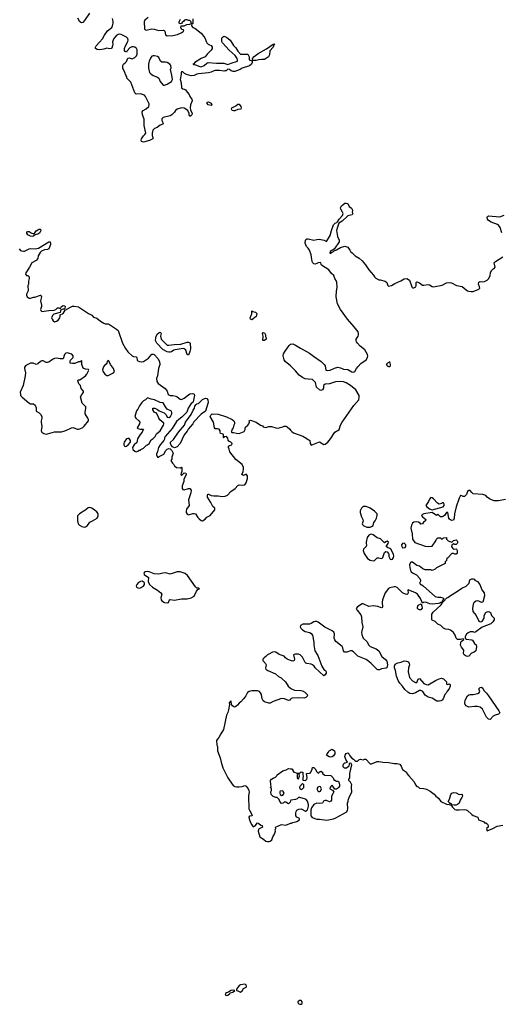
# Model space of a CAD drawing. Header units: inches. Extents: x 2396598 to 2566999, y 262085 to 451979.
# Tile 182 of 256: x 2496154 to 2502976, y 326356 to 340319. Entities that reach past the tile are written whole.
import ezdxf

# ---------------------------------------------------------------- set-up
doc = ezdxf.new("R2010")
doc.units = ezdxf.units.IN
doc.header["$MEASUREMENT"] = 0
for name, color, linetype in [('C4392', 7, 'Continuous'), ('C4393', 7, 'Continuous'), ('C4394', 7, 'Continuous'), ('C5302', 7, 'Continuous'), ('C5303', 7, 'Continuous')]:
    doc.layers.add(name, color=color, linetype=linetype)

msp = doc.modelspace()

# ---------------------------------------------------------------- linework, layer by layer
at = {"layer": 'C4392', "color": 5, "elevation": 20}
for points in [[(2498962, 330000), (2498962, 329950), (2498998, 329850), (2499012, 329788), (2499039, 329710), (2499109, 329570), (2499170, 329477), (2499190, 329456), (2499210, 329443), (2499230, 329438), (2499270, 329438), (2499310, 329445), (2499350, 329461), (2499370, 329448), (2499399, 329410), (2499408, 329390), (2499411, 329370), (2499402, 329310), (2499407, 329130), (2499414, 329110), (2499451, 329050), (2499454, 329030), (2499416, 329024), (2499409, 329011), (2499410, 328986), (2499430, 328934), (2499450, 328899), (2499470, 328875), (2499495, 328885), (2499530, 328932), (2499550, 328922), (2499577, 328897), (2499594, 328890), (2499602, 328870), (2499555, 328845), (2499546, 328834), (2499538, 328810), (2499565, 328730), (2499590, 328711), (2499617, 328697), (2499650, 328670), (2499670, 328665), (2499695, 328665), (2499710, 328671), (2499733, 328690), (2499746, 328730), (2499772, 328770), (2499783, 328810), (2499782, 328830), (2499788, 328850), (2499786, 328870), (2499870, 328905), (2499930, 328896), (2499990, 328922), (2500000, 328923)], [(2500000, 329243), (2499995, 329225), (2499970, 329198), (2499930, 329224), (2499910, 329222), (2499892, 329210), (2499870, 329205), (2499849, 329230), (2499839, 329259), (2499820, 329280), (2499809, 329289), (2499789, 329289), (2499750, 329302), (2499725, 329330), (2499721, 329370), (2499728, 329390), (2499727, 329407), (2499722, 329422), (2499708, 329430), (2499722, 329438), (2499726, 329450), (2499718, 329470), (2499715, 329530), (2499730, 329551), (2499750, 329565), (2499783, 329577), (2499798, 329590), (2499810, 329611), (2499890, 329667), (2499937, 329683), (2499970, 329701), (2500000, 329697)]]:
    msp.add_lwpolyline(points, dxfattribs=at)
for points in [[(2499890, 329382), (2499850, 329378), (2499845, 329370), (2499845, 329350), (2499852, 329330), (2499870, 329318), (2499890, 329322), (2499909, 329350), (2499896, 329376)], [(2499350, 326642), (2499290, 326631), (2499270, 326622), (2499258, 326610), (2499231, 326570), (2499231, 326551), (2499250, 326548), (2499290, 326527), (2499310, 326545), (2499330, 326579), (2499370, 326601), (2499375, 326610), (2499370, 326634)], [(2499196, 326556), (2499150, 326552), (2499127, 326533), (2499090, 326521), (2499077, 326510), (2499071, 326490), (2499090, 326483), (2499110, 326488), (2499135, 326510), (2499140, 326520), (2499178, 326530), (2499208, 326550)]]:
    msp.add_lwpolyline(points, close=True, dxfattribs=at)
at = {"layer": 'C4393', "color": 5, "elevation": 20}
for points in [[(2497474, 340000), (2497477, 339970), (2497474, 339946), (2497463, 339917), (2497452, 339908), (2497430, 339904), (2497390, 339916), (2497350, 339901), (2497293, 339893), (2497254, 339894), (2497229, 339910), (2497229, 339930), (2497239, 339950), (2497287, 340000)], [(2499160, 340000), (2499190, 339952), (2499220, 339920), (2499250, 339872), (2499290, 339832), (2499391, 339831), (2499412, 339790), (2499412, 339750), (2499441, 339741), (2499453, 339733), (2499453, 339713), (2499443, 339690), (2499416, 339664), (2499311, 339630), (2499286, 339614), (2499210, 339585), (2499184, 339584), (2499155, 339595), (2499130, 339613), (2499110, 339618), (2499085, 339595), (2499068, 339592), (2499050, 339590), (2498990, 339598), (2498930, 339598), (2498901, 339590), (2498870, 339573), (2498835, 339565), (2498690, 339553), (2498670, 339548), (2498630, 339528), (2498590, 339523), (2498522, 339542), (2498496, 339556), (2498470, 339577), (2498450, 339579), (2498444, 339570), (2498448, 339548), (2498433, 339470), (2498444, 339424), (2498450, 339351), (2498470, 339336), (2498490, 339335), (2498506, 339326), (2498531, 339291), (2498560, 339260), (2498571, 339230), (2498596, 339190), (2498601, 339170), (2498579, 339110), (2498573, 339070), (2498580, 339040), (2498602, 338990), (2498598, 338970), (2498590, 338958), (2498568, 338948), (2498558, 338970), (2498558, 338990), (2498539, 339030), (2498490, 339065), (2498450, 339069), (2498390, 339049), (2498365, 339030), (2498350, 339008), (2498312, 338970), (2498290, 338955), (2498190, 338933), (2498170, 338915), (2498171, 338890), (2498191, 338850), (2498185, 338835), (2498150, 338824), (2498108, 338792), (2498070, 338777), (2498044, 338750), (2498033, 338710), (2498035, 338675), (2498045, 338650), (2498042, 338630), (2497996, 338604), (2497910, 338583), (2497884, 338590), (2497879, 338610), (2497885, 338630), (2497910, 338670), (2497933, 338690), (2497945, 338710), (2497923, 338817), (2497919, 338870), (2497921, 338910), (2497897, 338970), (2497894, 339010), (2497908, 339030), (2497950, 339056), (2497989, 339090), (2497993, 339110), (2497990, 339126), (2497942, 339230), (2497928, 339250), (2497870, 339266), (2497810, 339264), (2497790, 339282), (2497731, 339431), (2497675, 339490), (2497675, 339510), (2497662, 339530), (2497649, 339569), (2497618, 339630), (2497618, 339670), (2497628, 339690), (2497653, 339707), (2497672, 339728), (2497690, 339774), (2497710, 339778), (2497750, 339765), (2497790, 339784), (2497813, 339807), (2497822, 339830), (2497822, 339850), (2497820, 339890), (2497813, 339910), (2497790, 339930), (2497770, 339935), (2497746, 339934), (2497720, 339920), (2497682, 339878), (2497670, 339858), (2497650, 339866), (2497644, 339884), (2497644, 339910), (2497654, 339950), (2497685, 340000)], [(2498807, 340000), (2498810, 339990), (2498829, 339970), (2498850, 339964), (2498871, 339951), (2498885, 339930), (2498886, 339910), (2498874, 339886), (2498813, 339830), (2498787, 339793), (2498730, 339767), (2498639, 339710), (2498625, 339695), (2498611, 339690), (2498622, 339682), (2498650, 339678), (2498710, 339654), (2498730, 339652), (2498773, 339667), (2498810, 339701), (2498830, 339711), (2498950, 339701), (2499050, 339700), (2499110, 339681), (2499158, 339702), (2499244, 339730), (2499246, 339750), (2499240, 339770), (2499212, 339812), (2499128, 339888), (2499032, 339990), (2499027, 340000)], [(2496148, 337068), (2496167, 337047), (2496180, 337040), (2496210, 337035), (2496222, 337038), (2496290, 337070), (2496310, 337075), (2496373, 337067), (2496422, 337078), (2496570, 337170), (2496587, 337167), (2496594, 337150), (2496592, 337130), (2496566, 337070), (2496550, 337061), (2496506, 337054), (2496466, 337034), (2496444, 337016), (2496419, 336970), (2496411, 336930), (2496390, 336905), (2496325, 336870), (2496293, 336807), (2496241, 336730), (2496238, 336710), (2496250, 336692), (2496272, 336690), (2496291, 336670), (2496291, 336650), (2496278, 336610), (2496278, 336570), (2496272, 336550), (2496273, 336473), (2496252, 336428), (2496251, 336410), (2496262, 336390), (2496290, 336371), (2496308, 336372), (2496350, 336386), (2496370, 336386), (2496450, 336412), (2496454, 336410), (2496462, 336390), (2496451, 336330), (2496465, 336270), (2496465, 336250), (2496452, 336210), (2496453, 336193), (2496470, 336182), (2496570, 336196), (2496642, 336198), (2496669, 336211), (2496690, 336231), (2496711, 336231), (2496730, 336222), (2496736, 336224), (2496748, 336250), (2496770, 336265), (2496790, 336262), (2496797, 336257), (2496802, 336250), (2496797, 336223), (2496785, 336215), (2496765, 336215), (2496740, 336200), (2496732, 336190), (2496730, 336166), (2496638, 336142), (2496618, 336122), (2496608, 336090), (2496615, 336070), (2496630, 336047), (2496650, 336036), (2496677, 336043), (2496700, 336060), (2496722, 336090), (2496729, 336110), (2496728, 336132), (2496770, 336151), (2496800, 336200), (2496876, 336244), (2496905, 336255), (2496930, 336257), (2496990, 336245), (2497130, 336151), (2497178, 336130), (2497202, 336102), (2497250, 336086), (2497303, 336043), (2497350, 336014), (2497368, 336008), (2497410, 336005), (2497430, 335997), (2497530, 335930), (2497550, 335910), (2497614, 335730), (2497655, 335655), (2497690, 335610), (2497750, 335551), (2497770, 335542), (2497810, 335538), (2497816, 335530), (2497821, 335490), (2497830, 335482), (2497854, 335470), (2497890, 335468), (2497910, 335473), (2497983, 335517), (2498030, 335575), (2498050, 335577), (2498062, 335570), (2498116, 335516), (2498137, 335470), (2498143, 335430), (2498124, 335370), (2498111, 335269), (2498098, 335230), (2498101, 335190), (2498119, 335159), (2498219, 335090), (2498246, 335050), (2498263, 335003), (2498290, 334991), (2498330, 334991), (2498370, 334979), (2498390, 334970), (2498430, 334936), (2498450, 334935), (2498490, 334953), (2498570, 335012), (2498610, 335019), (2498630, 335010), (2498636, 334990), (2498633, 334970), (2498619, 334901), (2498612, 334890), (2498590, 334874), (2498570, 334849), (2498547, 334810), (2498526, 334754), (2498457, 334683), (2498411, 334650), (2498380, 334620), (2498317, 334523), (2498221, 334410), (2498211, 334390), (2498211, 334369), (2498201, 334350), (2498147, 334290), (2498126, 334254), (2498104, 334176), (2498094, 334170), (2498094, 334150), (2498110, 334114), (2498130, 334114), (2498135, 334125), (2498201, 334159), (2498229, 334211), (2498250, 334227), (2498270, 334236), (2498291, 334231), (2498312, 334210), (2498334, 334170), (2498313, 334113), (2498312, 334088), (2498302, 334070), (2498322, 334030), (2498342, 334010), (2498352, 333990), (2498382, 333970), (2498430, 333962), (2498438, 333962), (2498450, 333974), (2498454, 333970), (2498454, 333910), (2498445, 333890), (2498442, 333870), (2498450, 333854), (2498488, 333892), (2498511, 333890), (2498515, 333870), (2498484, 333796), (2498482, 333770), (2498459, 333710), (2498459, 333670), (2498470, 333656), (2498490, 333651), (2498550, 333671), (2498570, 333671), (2498587, 333647), (2498584, 333610), (2498551, 333510), (2498561, 333430), (2498523, 333377), (2498515, 333350), (2498516, 333330), (2498530, 333306), (2498550, 333295), (2498610, 333315), (2498630, 333316), (2498650, 333311), (2498681, 333261), (2498700, 333240), (2498730, 333216), (2498750, 333211), (2498785, 333235), (2498810, 333262), (2498858, 333290), (2498922, 333370), (2498922, 333390), (2498894, 333414), (2498869, 333470), (2498818, 333550), (2498818, 333570), (2498826, 333590), (2498834, 333590), (2498870, 333572), (2498910, 333565), (2498970, 333565), (2499030, 333556), (2499070, 333561), (2499102, 333578), (2499150, 333630), (2499212, 333670), (2499250, 333711), (2499270, 333721), (2499310, 333719), (2499350, 333725), (2499370, 333751), (2499390, 333814), (2499389, 333849), (2499370, 333875), (2499330, 333855), (2499309, 333869), (2499326, 333914), (2499333, 333950), (2499333, 333970), (2499310, 334009), (2499224, 334084), (2499135, 334190), (2499128, 334230), (2499118, 334250), (2499118, 334270), (2499130, 334282), (2499166, 334290), (2499168, 334310), (2499150, 334328), (2499121, 334341), (2499114, 334354), (2499110, 334386), (2499090, 334408), (2499058, 334402), (2499054, 334390), (2499048, 334388), (2499047, 334427), (2499042, 334442), (2499006, 334450), (2498998, 334470), (2498998, 334490), (2498986, 334510), (2498964, 334516), (2498930, 334518), (2498918, 334530), (2498903, 334610), (2498858, 334690), (2498866, 334710), (2498886, 334730), (2498970, 334727), (2499090, 334687), (2499171, 334650), (2499192, 334630), (2499202, 334610), (2499202, 334590), (2499192, 334570), (2499185, 334530), (2499171, 334510), (2499162, 334478), (2499154, 334470), (2499165, 334465), (2499190, 334467), (2499230, 334454), (2499269, 334451), (2499339, 334481), (2499355, 334505), (2499355, 334530), (2499360, 334540), (2499393, 334567), (2499409, 334590), (2499414, 334610), (2499410, 334632), (2499430, 334641), (2499511, 334611), (2499570, 334571), (2499599, 334559), (2499610, 334547), (2499630, 334541), (2499650, 334538), (2499690, 334552), (2499729, 334551), (2499790, 334531), (2499830, 334526), (2499850, 334536), (2499890, 334545), (2499910, 334556), (2499930, 334555), (2499950, 334545), (2499991, 334510), (2500000, 334500)], [(2500000, 335409), (2499999, 335410), (2499922, 335470), (2499910, 335493), (2499895, 335550), (2499901, 335579), (2499922, 335618), (2499981, 335699), (2500000, 335716)], [(2500000, 331230), (2499952, 331252), (2499927, 331270), (2499910, 331291), (2499835, 331315), (2499790, 331352), (2499770, 331356), (2499743, 331350), (2499690, 331323), (2499670, 331310), (2499650, 331287), (2499622, 331270), (2499604, 331250), (2499607, 331230), (2499645, 331190), (2499653, 331170), (2499645, 331130), (2499650, 331108), (2499676, 331090), (2499783, 331043), (2499830, 331006), (2499866, 330986), (2499878, 330970), (2499929, 330929), (2499966, 330870), (2500000, 330839)], [(2500000, 330682), (2499989, 330671), (2499970, 330666), (2499913, 330690), (2499869, 330691), (2499750, 330651), (2499710, 330625), (2499690, 330625), (2499630, 330646), (2499610, 330661), (2499598, 330690), (2499586, 330750), (2499574, 330774), (2499557, 330790), (2499530, 330800), (2499450, 330800), (2499410, 330791), (2499390, 330779), (2499381, 330770), (2499365, 330730), (2499352, 330710), (2499329, 330690), (2499295, 330645), (2499270, 330627), (2499244, 330596), (2499222, 330578), (2499210, 330572), (2499195, 330575), (2499173, 330590), (2499159, 330610), (2499156, 330650), (2499150, 330659), (2499130, 330638), (2499127, 330630), (2499132, 330610), (2499117, 330530), (2499108, 330492), (2499090, 330455), (2499048, 330252), (2499008, 330192), (2498982, 330138), (2498957, 330110), (2498950, 330095), (2498951, 330031), (2498961, 330010), (2498962, 330000)]]:
    msp.add_lwpolyline(points, dxfattribs=at)
for points in [[(2499630, 339755), (2499590, 339756), (2499550, 339750), (2499510, 339740), (2499462, 339742), (2499459, 339770), (2499482, 339798), (2499541, 339839), (2499656, 339904), (2499750, 339970), (2499774, 339974), (2499760, 339960), (2499750, 339930), (2499705, 339875), (2499700, 339820), (2499687, 339793)], [(2498050, 339807), (2498030, 339802), (2498010, 339772), (2497990, 339730), (2497982, 339690), (2497982, 339630), (2497999, 339570), (2498010, 339555), (2498050, 339525), (2498110, 339504), (2498130, 339491), (2498150, 339443), (2498190, 339391), (2498210, 339390), (2498250, 339406), (2498310, 339443), (2498324, 339470), (2498313, 339533), (2498293, 339610), (2498304, 339636), (2498301, 339670), (2498286, 339690), (2498250, 339712), (2498222, 339718), (2498170, 339714), (2498152, 339732), (2498130, 339781), (2498110, 339796), (2498070, 339807)], [(2498870, 339103), (2498830, 339113), (2498813, 339130), (2498814, 339150), (2498835, 339155), (2498874, 339134), (2498881, 339110)], [(2499190, 339024), (2499169, 339030), (2499159, 339050), (2499164, 339070), (2499222, 339098), (2499250, 339122), (2499270, 339122), (2499291, 339090), (2499296, 339070), (2499292, 339050), (2499250, 339044), (2499210, 339027)], [(2496330, 337245), (2496310, 337248), (2496272, 337270), (2496256, 337290), (2496258, 337310), (2496270, 337316), (2496290, 337313), (2496316, 337296), (2496350, 337284), (2496370, 337296), (2496390, 337324), (2496410, 337339), (2496430, 337349), (2496450, 337350), (2496456, 337330), (2496435, 337290), (2496410, 337277), (2496374, 337266), (2496350, 337250)], [(2499450, 336062), (2499432, 336070), (2499428, 336090), (2499447, 336147), (2499449, 336191), (2499462, 336182), (2499499, 336170), (2499520, 336150), (2499510, 336110)], [(2498270, 335702), (2498346, 335714), (2498443, 335717), (2498530, 335745), (2498550, 335745), (2498570, 335737), (2498574, 335730), (2498577, 335650), (2498570, 335613), (2498550, 335562), (2498530, 335569), (2498512, 335632), (2498490, 335650), (2498474, 335654), (2498362, 335638), (2498340, 335630), (2498310, 335608), (2498290, 335602), (2498270, 335602), (2498250, 335610), (2498184, 335644), (2498103, 335730), (2498090, 335750), (2498084, 335770), (2498086, 335806), (2498092, 335830), (2498110, 335862), (2498130, 335879), (2498150, 335887), (2498159, 335879), (2498164, 335870), (2498155, 335830), (2498163, 335790), (2498184, 335764), (2498250, 335704)], [(2499630, 335768), (2499606, 335770), (2499609, 335830), (2499602, 335870), (2499610, 335882), (2499630, 335876), (2499635, 335870), (2499645, 335850), (2499644, 335824), (2499653, 335807), (2499654, 335790)], [(2496830, 335593), (2496810, 335589), (2496791, 335570), (2496772, 335508), (2496731, 335509), (2496670, 335518), (2496650, 335515), (2496620, 335500), (2496570, 335463), (2496550, 335457), (2496530, 335459), (2496490, 335479), (2496470, 335481), (2496450, 335472), (2496410, 335437), (2496390, 335429), (2496346, 335446), (2496310, 335449), (2496244, 335416), (2496221, 335390), (2496221, 335370), (2496235, 335310), (2496234, 335270), (2496205, 335130), (2496163, 335037), (2496164, 335004), (2496168, 334990), (2496188, 334968), (2496284, 334884), (2496310, 334872), (2496350, 334870), (2496372, 334852), (2496387, 334813), (2496386, 334766), (2496430, 334746), (2496450, 334726), (2496467, 334690), (2496470, 334670), (2496461, 334630), (2496461, 334610), (2496468, 334550), (2496459, 334490), (2496471, 334470), (2496498, 334450), (2496530, 334441), (2496550, 334444), (2496650, 334473), (2496750, 334472), (2496808, 334492), (2496890, 334533), (2496915, 334535), (2496970, 334514), (2496990, 334512), (2497010, 334518), (2497050, 334537), (2497070, 334553), (2497130, 334630), (2497131, 334650), (2497124, 334670), (2497082, 334730), (2497082, 334750), (2497094, 334810), (2497092, 334830), (2497041, 334881), (2497018, 334970), (2497035, 335005), (2497059, 335030), (2497059, 335050), (2497029, 335089), (2497018, 335130), (2496995, 335155), (2496982, 335198), (2496986, 335210), (2497010, 335211), (2497089, 335270), (2497109, 335290), (2497135, 335350), (2497130, 335358), (2497090, 335362), (2497056, 335376), (2497035, 335430), (2497035, 335475), (2497030, 335486), (2497012, 335468), (2496990, 335468), (2496935, 335445), (2496902, 335442), (2496870, 335446), (2496870, 335474), (2496878, 335490), (2496914, 335526), (2496915, 335550), (2496894, 335574), (2496846, 335590)], [(2497410, 335486), (2497394, 335470), (2497392, 335448), (2497384, 335436), (2497370, 335428), (2497343, 335397), (2497332, 335352), (2497333, 335333), (2497365, 335290), (2497390, 335271), (2497410, 335271), (2497430, 335281), (2497488, 335310), (2497498, 335330), (2497486, 335370), (2497442, 335430), (2497422, 335482)], [(2497970, 334955), (2497942, 334930), (2497910, 334914), (2497888, 334892), (2497855, 334845), (2497830, 334794), (2497811, 334770), (2497791, 334690), (2497802, 334670), (2497844, 334630), (2497859, 334610), (2497853, 334587), (2497822, 334530), (2497830, 334522), (2497870, 334511), (2497914, 334514), (2497902, 334498), (2497891, 334470), (2497864, 334436), (2497827, 334373), (2497815, 334325), (2497778, 334290), (2497756, 334250), (2497762, 334222), (2497790, 334198), (2497810, 334192), (2497830, 334202), (2497850, 334214), (2497870, 334214), (2497876, 334224), (2497910, 334242), (2497954, 334286), (2497970, 334291), (2497990, 334311), (2498021, 334359), (2498050, 334379), (2498077, 334410), (2498094, 334446), (2498149, 334490), (2498197, 334570), (2498202, 334590), (2498199, 334599), (2498143, 334643), (2498127, 334670), (2498106, 334726), (2498090, 334742), (2498069, 334749), (2498045, 334785), (2498042, 334798), (2498046, 334810), (2498071, 334811), (2498111, 334791), (2498134, 334770), (2498206, 334746), (2498235, 334715), (2498250, 334682), (2498270, 334678), (2498294, 334690), (2498313, 334730), (2498315, 334750), (2498310, 334766), (2498250, 334798), (2498222, 334830), (2498190, 334886), (2498150, 334889), (2498068, 334930), (2498019, 334939)], [(2498350, 334249), (2498321, 334261), (2498304, 334284), (2498294, 334310), (2498295, 334330), (2498336, 334364), (2498409, 334471), (2498493, 334567), (2498509, 334611), (2498590, 334718), (2498617, 334783), (2498634, 334810), (2498642, 334838), (2498657, 334863), (2498669, 334871), (2498690, 334875), (2498750, 334935), (2498790, 334951), (2498810, 334946), (2498827, 334927), (2498831, 334891), (2498793, 334767), (2498730, 334726), (2498625, 334615), (2498610, 334589), (2498547, 334513), (2498530, 334482), (2498491, 334430), (2498433, 334307), (2498390, 334261)], [(2497690, 334382), (2497670, 334374), (2497638, 334330), (2497631, 334310), (2497631, 334290), (2497642, 334270), (2497650, 334266), (2497670, 334271), (2497692, 334288), (2497729, 334330), (2497729, 334350), (2497710, 334378)], [(2497150, 333400), (2497125, 333395), (2497093, 333367), (2497005, 333310), (2496977, 333283), (2496974, 333214), (2496985, 333170), (2497004, 333150), (2497038, 333130), (2497070, 333123), (2497090, 333125), (2497116, 333144), (2497148, 333192), (2497190, 333211), (2497252, 333250), (2497270, 333282), (2497269, 333310), (2497250, 333340), (2497180, 333390)], [(2497970, 332493), (2497930, 332489), (2497916, 332470), (2497923, 332450), (2497982, 332410), (2497979, 332350), (2497997, 332310), (2498039, 332270), (2498109, 332230), (2498156, 332190), (2498170, 332170), (2498158, 332122), (2498163, 332090), (2498170, 332077), (2498210, 332056), (2498250, 332049), (2498265, 332055), (2498283, 332090), (2498290, 332095), (2498350, 332085), (2498450, 332108), (2498530, 332107), (2498590, 332119), (2498630, 332145), (2498663, 332217), (2498682, 332238), (2498706, 332250), (2498690, 332258), (2498670, 332258), (2498650, 332275), (2498536, 332436), (2498505, 332465), (2498477, 332477), (2498430, 332488), (2498390, 332489), (2498290, 332455), (2498230, 332474), (2498188, 332472), (2498130, 332456), (2498061, 332461), (2497990, 332489)], [(2497895, 332355), (2497870, 332354), (2497842, 332338), (2497816, 332310), (2497809, 332291), (2497814, 332270), (2497830, 332261), (2497850, 332258), (2497870, 332263), (2497912, 332288), (2497926, 332310), (2497928, 332330), (2497920, 332340)]]:
    msp.add_lwpolyline(points, close=True, dxfattribs=at)
at = {"layer": 'C4394', "color": 5, "elevation": 20}
for points in [[(2497147, 340410), (2497075, 340305), (2497050, 340281), (2497030, 340275), (2497007, 340287), (2496982, 340342)], [(2497287, 340000), (2497330, 340045), (2497360, 340100), (2497401, 340159), (2497461, 340210), (2497471, 340230), (2497479, 340270), (2497482, 340290), (2497477, 340317), (2497470, 340334)], [(2497977, 340350), (2497933, 340310), (2497922, 340290), (2497924, 340190), (2497930, 340178), (2497950, 340170), (2498030, 340189), (2498064, 340184), (2498130, 340165), (2498194, 340170), (2498206, 340166), (2498216, 340156), (2498224, 340104), (2498248, 340088), (2498330, 340094), (2498394, 340110), (2498448, 340130), (2498459, 340141), (2498478, 340150), (2498486, 340170), (2498450, 340186), (2498442, 340210), (2498448, 340232), (2498490, 340232), (2498528, 340252), (2498570, 340254), (2498582, 340258), (2498586, 340270), (2498586, 340290), (2498570, 340306), (2498550, 340306), (2498530, 340318), (2498510, 340318), (2498494, 340310), (2498484, 340296), (2498460, 340280), (2498450, 340266), (2498430, 340258), (2498418, 340270), (2498418, 340290), (2498435, 340325)], [(2498612, 340330), (2498613, 340273), (2498610, 340266), (2498598, 340262), (2498594, 340230), (2498614, 340210), (2498640, 340200), (2498729, 340129), (2498783, 340063), (2498807, 340000)], [(2497685, 340000), (2497691, 340009), (2497695, 340030), (2497691, 340050), (2497670, 340073), (2497594, 340110), (2497573, 340113), (2497550, 340108), (2497523, 340090), (2497489, 340050), (2497473, 340007), (2497474, 340000)], [(2499027, 340000), (2499022, 340010), (2499023, 340050), (2499030, 340065), (2499050, 340085), (2499090, 340071), (2499142, 340030), (2499160, 340000)]]:
    msp.add_lwpolyline(points, dxfattribs=at)
at = {"layer": 'C5302', "color": 5, "elevation": 20}
for points in [[(2500570, 329863), (2500547, 329867), (2500509, 329890), (2500518, 329910), (2500538, 329930), (2500549, 329951), (2500590, 329974), (2500622, 329950), (2500625, 329930), (2500625, 329910), (2500610, 329878), (2500590, 329865)], [(2500110, 329626), (2500098, 329622), (2500094, 329610), (2500094, 329570), (2500098, 329558), (2500110, 329554), (2500126, 329590), (2500122, 329622)], [(2500170, 329486), (2500130, 329446), (2500125, 329435), (2500130, 329414), (2500150, 329402), (2500170, 329412), (2500188, 329430), (2500186, 329470)], [(2500410, 329446), (2500385, 329435), (2500372, 329410), (2500390, 329374), (2500410, 329374), (2500422, 329378), (2500438, 329410), (2500422, 329442)], [(2502390, 329331), (2502430, 329336), (2502436, 329330), (2502438, 329310), (2502432, 329290), (2502407, 329253), (2502390, 329210), (2502370, 329191), (2502350, 329182), (2502320, 329180), (2502286, 329186), (2502288, 329190), (2502270, 329202), (2502262, 329202), (2502235, 329230), (2502254, 329266), (2502275, 329330), (2502290, 329351), (2502310, 329359), (2502350, 329356)], [(2500125, 326410), (2500104, 326390), (2500107, 326370), (2500130, 326356), (2500150, 326358), (2500164, 326370), (2500164, 326390), (2500150, 326409)]]:
    msp.add_lwpolyline(points, close=True, dxfattribs=at)
for points in [[(2500000, 329697), (2500015, 329695), (2500022, 329690), (2500034, 329666), (2500034, 329654), (2500046, 329654), (2500090, 329632), (2500127, 329633), (2500150, 329652), (2500174, 329650), (2500172, 329610), (2500178, 329590), (2500171, 329570), (2500174, 329534), (2500210, 329531), (2500229, 329550), (2500237, 329570), (2500226, 329630), (2500270, 329632), (2500280, 329640), (2500307, 329693), (2500310, 329714), (2500330, 329714), (2500350, 329694), (2500370, 329654), (2500390, 329634), (2500402, 329638), (2500406, 329650), (2500430, 329662), (2500452, 329650), (2500454, 329630), (2500484, 329604), (2500570, 329602), (2500605, 329570), (2500614, 329546), (2500614, 329534), (2500626, 329534), (2500650, 329522), (2500670, 329522), (2500682, 329510), (2500692, 329470), (2500692, 329450), (2500685, 329435), (2500665, 329415), (2500651, 329409), (2500628, 329408), (2500590, 329466), (2500570, 329446), (2500562, 329430), (2500554, 329410), (2500592, 329392), (2500611, 329371), (2500605, 329350), (2500582, 329310), (2500582, 329270), (2500578, 329250), (2500570, 329238), (2500550, 329229), (2500510, 329248), (2500490, 329248), (2500465, 329235), (2500451, 329209), (2500410, 329204), (2500370, 329209), (2500331, 329189), (2500297, 329143), (2500285, 329110), (2500285, 329030), (2500306, 329006), (2500370, 328981), (2500410, 328981), (2500512, 328968), (2500610, 328986), (2500641, 328999), (2500796, 329084), (2500809, 329110), (2500812, 329130), (2500806, 329210), (2500818, 329230), (2500818, 329250), (2500833, 329290), (2500869, 329370), (2500862, 329430), (2500862, 329450), (2500869, 329470), (2500850, 329508), (2500826, 329530), (2500826, 329550), (2500838, 329570), (2500842, 329630), (2500869, 329750), (2500858, 329770), (2500845, 329775), (2500830, 329766), (2500825, 329735), (2500818, 329722), (2500793, 329707), (2500766, 329706), (2500753, 329713), (2500746, 329726), (2500747, 329750), (2500757, 329770), (2500770, 329781), (2500808, 329790), (2500784, 329830), (2500769, 329870), (2500775, 329890), (2500790, 329912), (2500810, 329922), (2500830, 329902), (2500840, 329880), (2500870, 329846), (2500894, 329834), (2500910, 329812), (2500925, 329805), (2500950, 329805), (2500970, 329822), (2500990, 329831), (2501030, 329825), (2501050, 329831), (2501069, 329831), (2501130, 329767), (2501150, 329767), (2501230, 329799), (2501250, 329799), (2501310, 329791), (2501394, 329786), (2501470, 329773), (2501510, 329773), (2501550, 329763), (2501570, 329735), (2501590, 329685), (2501645, 329650), (2501651, 329630), (2501676, 329596), (2501755, 329510), (2501771, 329470), (2501790, 329445), (2501810, 329442), (2501830, 329422), (2501890, 329417), (2501927, 329407), (2501981, 329381), (2502038, 329338), (2502059, 329310), (2502099, 329279), (2502131, 329230), (2502210, 329196), (2502228, 329192), (2502254, 329194), (2502252, 329190), (2502279, 329179), (2502296, 329150), (2502330, 329120), (2502350, 329114), (2502390, 329113), (2502470, 329118), (2502490, 329114), (2502510, 329104), (2502570, 329046), (2502590, 329034), (2502655, 329010), (2502666, 328970), (2502745, 328945), (2502752, 328932), (2502770, 328931), (2502796, 328910), (2502805, 328890), (2502802, 328870), (2502778, 328850), (2502790, 328818), (2502870, 328851), (2502930, 328882), (2503010, 328896)], [(2500000, 328923), (2500010, 328925), (2500030, 328936), (2500090, 328947), (2500128, 328970), (2500128, 328990), (2500090, 329009), (2500075, 329030), (2500073, 329070), (2500077, 329090), (2500090, 329110), (2500116, 329124), (2500150, 329128), (2500210, 329095), (2500233, 329107), (2500245, 329130), (2500255, 329165), (2500255, 329190), (2500238, 329238), (2500220, 329260), (2500210, 329265), (2500130, 329289), (2500110, 329289), (2500091, 329270), (2500070, 329261), (2500007, 329253), (2500002, 329250), (2500000, 329243)]]:
    msp.add_lwpolyline(points, dxfattribs=at)
at = {"layer": 'C5303', "color": 5, "elevation": 20}
for points in [[(2500000, 335716), (2500002, 335718), (2500030, 335721), (2500070, 335705), (2500140, 335660), (2500269, 335590), (2500325, 335545), (2500431, 335471), (2500476, 335430), (2500491, 335410), (2500498, 335350), (2500525, 335345), (2500562, 335350), (2500623, 335377), (2500670, 335392), (2500710, 335382), (2500750, 335364), (2500810, 335359), (2500870, 335327), (2500890, 335322), (2500913, 335330), (2500934, 335370), (2500959, 335401), (2500998, 335442), (2501070, 335496), (2501093, 335530), (2501096, 335550), (2501091, 335570), (2501055, 335635), (2500989, 335689), (2500947, 335730), (2500935, 335750), (2500929, 335770), (2500932, 335790), (2500957, 335830), (2500964, 335850), (2500964, 335870), (2500958, 335890), (2500902, 335962), (2500808, 336070), (2500707, 336210), (2500664, 336290), (2500644, 336390), (2500649, 336470), (2500659, 336521), (2500655, 336595), (2500651, 336611), (2500629, 336650), (2500614, 336690), (2500581, 336721), (2500542, 336770), (2500440, 336840), (2500432, 336850), (2500428, 336870), (2500417, 336877), (2500390, 336873), (2500370, 336859), (2500350, 336853), (2500330, 336857), (2500314, 336870), (2500305, 336890), (2500290, 336986), (2500269, 337050), (2500250, 337079), (2500223, 337103), (2500208, 337148), (2500210, 337192), (2500217, 337203), (2500230, 337211), (2500250, 337211), (2500330, 337194), (2500370, 337203), (2500405, 337205), (2500474, 337190), (2500510, 337174), (2500561, 337259), (2500580, 337330), (2500609, 337410), (2500630, 337431), (2500657, 337443), (2500667, 337453), (2500689, 337490), (2500738, 337542), (2500744, 337570), (2500738, 337590), (2500712, 337630), (2500707, 337653), (2500721, 337679), (2500770, 337718), (2500790, 337718), (2500811, 337711), (2500832, 337670), (2500864, 337644), (2500877, 337617), (2500872, 337590), (2500882, 337570), (2500880, 337560), (2500874, 337550), (2500850, 337549), (2500810, 337539), (2500730, 337460), (2500686, 337434), (2500664, 337376), (2500652, 337328), (2500666, 337246), (2500690, 337190), (2500687, 337170), (2500616, 337064), (2500562, 337030), (2500554, 337010), (2500567, 337007), (2500575, 337010), (2500581, 337019), (2500608, 337030), (2500619, 337041), (2500650, 337054), (2500710, 337090), (2500770, 337106), (2500810, 337091), (2500842, 337050), (2500851, 337031), (2500871, 337011), (2500918, 336970), (2500975, 336935), (2501017, 336897), (2501062, 336842), (2501110, 336770), (2501175, 336695), (2501190, 336671), (2501210, 336654), (2501250, 336632), (2501270, 336631), (2501342, 336610), (2501365, 336590), (2501381, 336550), (2501390, 336541), (2501430, 336548), (2501480, 336580), (2501563, 336617), (2501610, 336642), (2501650, 336648), (2501685, 336625), (2501719, 336530), (2501723, 336523), (2501736, 336516), (2501750, 336516), (2501776, 336530), (2501784, 336550), (2501781, 336590), (2501790, 336601), (2501830, 336585), (2501870, 336556), (2501890, 336552), (2501950, 336564), (2501970, 336558), (2502010, 336535), (2502030, 336532), (2502150, 336552), (2502210, 336587), (2502250, 336593), (2502285, 336585), (2502355, 336550), (2502436, 336536), (2502490, 336489), (2502510, 336475), (2502530, 336468), (2502563, 336463), (2502590, 336465), (2502670, 336496), (2502684, 336510), (2502681, 336530), (2502666, 336570), (2502670, 336598), (2502690, 336604), (2502730, 336599), (2502750, 336605), (2502790, 336626), (2502811, 336650), (2502832, 336690), (2502838, 336730), (2502850, 336763), (2502870, 336781), (2502889, 336791), (2502904, 336810), (2502890, 336871), (2502909, 336890), (2503010, 336955)], [(2502998, 337298), (2502973, 337370), (2502950, 337403), (2502935, 337415), (2502847, 337447), (2502809, 337469), (2502792, 337490), (2502790, 337515), (2502794, 337526), (2502810, 337535), (2502970, 337523), (2503030, 337546)], [(2500000, 334500), (2500018, 334478), (2500041, 334461), (2500173, 334413), (2500260, 334360), (2500272, 334350), (2500278, 334310), (2500290, 334286), (2500410, 334331), (2500470, 334296), (2500490, 334301), (2500529, 334330), (2500566, 334374), (2500629, 334471), (2500650, 334486), (2500670, 334491), (2500690, 334505), (2500707, 334570), (2500730, 334610), (2500899, 334850), (2500970, 334927), (2500975, 334965), (2500971, 334990), (2500927, 335070), (2500850, 335132), (2500788, 335170), (2500750, 335185), (2500710, 335188), (2500638, 335182), (2500550, 335154), (2500490, 335149), (2500468, 335132), (2500466, 335094), (2500452, 335070), (2500430, 335062), (2500410, 335069), (2500369, 335109), (2500352, 335172), (2500310, 335216), (2500250, 335219), (2500208, 335228), (2500167, 335247), (2500119, 335279), (2500070, 335339), (2500000, 335409)], [(2503050, 333514), (2502950, 333494), (2502890, 333497), (2502850, 333509), (2502823, 333523), (2502790, 333549), (2502770, 333573), (2502730, 333585), (2502590, 333597), (2502570, 333614), (2502550, 333641), (2502530, 333644), (2502511, 333630), (2502494, 333586), (2502470, 333555), (2502450, 333555), (2502429, 333569), (2502410, 333573), (2502390, 333533), (2502350, 333410), (2502324, 333310), (2502320, 333250), (2502310, 333224), (2502290, 333218), (2502270, 333225), (2502257, 333237), (2502247, 333250), (2502230, 333328), (2502210, 333328), (2502185, 333290), (2502170, 333279), (2502150, 333269), (2502129, 333269), (2502090, 333306), (2502085, 333295), (2502070, 333289), (2502010, 333329), (2501892, 333310), (2501870, 333301), (2501859, 333290), (2501871, 333270), (2501918, 333230), (2501914, 333210), (2501888, 333192), (2501870, 333169), (2501850, 333164), (2501838, 333178), (2501813, 333193), (2501790, 333198), (2501750, 333193), (2501730, 333181), (2501714, 333150), (2501708, 333108), (2501725, 333030), (2501731, 332950), (2501764, 332904), (2501910, 332851), (2501953, 332847), (2502008, 332852), (2502062, 332930), (2502070, 332954), (2502090, 332972), (2502130, 332972), (2502138, 332958), (2502150, 332954), (2502169, 332971), (2502210, 332974), (2502214, 332970), (2502214, 332950), (2502234, 332930), (2502273, 332913), (2502290, 332912), (2502310, 332932), (2502350, 332942), (2502362, 332930), (2502371, 332911), (2502362, 332890), (2502350, 332878), (2502330, 332878), (2502310, 332886), (2502290, 332866), (2502282, 332850), (2502300, 332820), (2502310, 332812), (2502350, 332814), (2502354, 332810), (2502362, 332790), (2502362, 332750), (2502350, 332738), (2502330, 332738), (2502310, 332748), (2502290, 332748), (2502230, 332686), (2502218, 332682), (2502212, 332648), (2502194, 332630), (2502191, 332609), (2502070, 332548), (2502050, 332528), (2502011, 332509), (2501990, 332515), (2501910, 332515), (2501878, 332530), (2501829, 332569), (2501790, 332581), (2501730, 332628), (2501710, 332628), (2501700, 332620), (2501685, 332590), (2501691, 332549), (2501702, 332510), (2501713, 332490), (2501730, 332473), (2501785, 332445), (2501834, 332394), (2501844, 332370), (2501843, 332357), (2501831, 332330), (2501843, 332310), (2501863, 332303), (2501886, 332286), (2502050, 332140), (2502090, 332130), (2502129, 332129), (2502162, 332122), (2502174, 332110), (2502163, 332097), (2502159, 332081), (2502150, 332075), (2502145, 332055), (2502130, 332055), (2502117, 332043), (2502101, 332039), (2502010, 332030), (2501974, 332034), (2501930, 332055), (2501910, 332058), (2501885, 332055), (2501870, 332046), (2501845, 332110), (2501800, 332170), (2501774, 332190), (2501670, 332234), (2501662, 332230), (2501666, 332190), (2501658, 332170), (2501650, 332167), (2501628, 332170), (2501590, 332189), (2501540, 332240), (2501510, 332265), (2501490, 332275), (2501470, 332275), (2501410, 332263), (2501390, 332254), (2501341, 332190), (2501303, 332090), (2501298, 332058), (2501302, 331990), (2501298, 331982), (2501290, 331978), (2501237, 331997), (2501170, 332009), (2501110, 331999), (2501030, 332034), (2501014, 332034), (2500950, 331995), (2500932, 331970), (2500938, 331950), (2500945, 331945), (2500997, 331877), (2501006, 331850), (2501010, 331770), (2501024, 331710), (2501007, 331630), (2501010, 331601), (2501019, 331570), (2501030, 331550), (2501083, 331503), (2501111, 331450), (2501130, 331431), (2501216, 331396), (2501251, 331371), (2501294, 331290), (2501345, 331245), (2501363, 331223), (2501376, 331170), (2501367, 331130), (2501350, 331121), (2501290, 331113), (2501262, 331098), (2501239, 331099), (2501226, 331106), (2501142, 331190), (2501110, 331216), (2501070, 331244), (2500955, 331295), (2500890, 331355), (2500870, 331367), (2500850, 331371), (2500798, 331350), (2500764, 331350), (2500748, 331368), (2500743, 331410), (2500732, 331432), (2500642, 331502), (2500625, 331525), (2500620, 331550), (2500622, 331610), (2500612, 331632), (2500591, 331651), (2500553, 331673), (2500484, 331704), (2500390, 331773), (2500370, 331783), (2500350, 331785), (2500330, 331778), (2500290, 331755), (2500270, 331749), (2500171, 331749), (2500138, 331730), (2500136, 331710), (2500146, 331690), (2500168, 331668), (2500205, 331645), (2500271, 331630), (2500293, 331613), (2500308, 331590), (2500328, 331492), (2500330, 331454), (2500345, 331370), (2500384, 331304), (2500442, 331150), (2500470, 331105), (2500495, 331090), (2500500, 331080), (2500505, 331070), (2500502, 331050), (2500490, 331029), (2500470, 331013), (2500350, 331126), (2500334, 331150), (2500309, 331170), (2500290, 331180), (2500230, 331187), (2500215, 331195), (2500205, 331205), (2500170, 331277), (2500135, 331310), (2500110, 331320), (2500070, 331323), (2500050, 331318), (2500039, 331310), (2500053, 331250), (2500048, 331232), (2500030, 331222), (2500010, 331225), (2500000, 331230)], [(2500000, 330839), (2500010, 330830), (2500054, 330810), (2500145, 330805), (2500170, 330800), (2500203, 330783), (2500236, 330750), (2500238, 330730), (2500225, 330715), (2500214, 330706), (2500190, 330697), (2500110, 330702), (2500024, 330696), (2500009, 330691), (2500000, 330682)]]:
    msp.add_lwpolyline(points, dxfattribs=at)
for points in [[(2501410, 335466), (2501374, 335450), (2501354, 335430), (2501365, 335425), (2501372, 335410), (2501390, 335403), (2501410, 335403), (2501417, 335410), (2501419, 335430)], [(2501990, 333542), (2501970, 333519), (2501955, 333485), (2501920, 333430), (2501933, 333410), (2501970, 333380), (2502010, 333367), (2502166, 333410), (2502178, 333430), (2502178, 333450), (2502170, 333466), (2502150, 333468), (2502141, 333459), (2502110, 333449), (2502083, 333463), (2502030, 333524), (2502010, 333539)], [(2501030, 333415), (2501004, 333390), (2500988, 333352), (2500985, 333330), (2501006, 333270), (2501027, 333230), (2501028, 333210), (2501017, 333170), (2501020, 333160), (2501040, 333140), (2501082, 333122), (2501130, 333122), (2501150, 333130), (2501170, 333147), (2501182, 333190), (2501198, 333210), (2501219, 333250), (2501229, 333290), (2501226, 333310), (2501190, 333350), (2501130, 333391), (2501070, 333415)], [(2501150, 333021), (2501130, 333019), (2501110, 333010), (2501085, 332975), (2501071, 332911), (2501071, 332890), (2501079, 332870), (2501071, 332850), (2501036, 332810), (2501030, 332790), (2501043, 332750), (2501090, 332679), (2501130, 332653), (2501170, 332647), (2501190, 332651), (2501230, 332687), (2501250, 332687), (2501290, 332678), (2501298, 332682), (2501309, 332691), (2501330, 332762), (2501350, 332778), (2501370, 332771), (2501388, 332748), (2501393, 332733), (2501393, 332707), (2501411, 332670), (2501430, 332663), (2501446, 332670), (2501461, 332690), (2501466, 332710), (2501459, 332739), (2501424, 332810), (2501410, 332821), (2501374, 332834), (2501358, 332850), (2501384, 332890), (2501388, 332910), (2501370, 332922), (2501350, 332914), (2501330, 332899), (2501275, 332955), (2501230, 332973), (2501173, 333013)], [(2501610, 332894), (2501587, 332893), (2501575, 332870), (2501576, 332850), (2501590, 332828), (2501624, 332836), (2501635, 332850), (2501635, 332870)], [(2502710, 332055), (2502670, 332075), (2502650, 332079), (2502630, 332073), (2502601, 332050), (2502591, 332030), (2502579, 331970), (2502585, 331925), (2502631, 331870), (2502670, 331791), (2502690, 331781), (2502710, 331785), (2502725, 331795), (2502748, 331830), (2502749, 331870), (2502769, 331910), (2502790, 331923), (2502805, 331925), (2502822, 331922), (2502838, 331910), (2502852, 331870), (2502890, 331832), (2502891, 331810), (2502870, 331778), (2502842, 331750), (2502717, 331703), (2502630, 331636), (2502610, 331630), (2502590, 331639), (2502550, 331638), (2502518, 331622), (2502496, 331604), (2502477, 331570), (2502476, 331550), (2502482, 331542), (2502496, 331536), (2502566, 331526), (2502579, 331519), (2502610, 331474), (2502633, 331453), (2502637, 331430), (2502627, 331370), (2502607, 331350), (2502566, 331334), (2502530, 331294), (2502510, 331290), (2502490, 331292), (2502463, 331310), (2502455, 331330), (2502456, 331376), (2502423, 331423), (2502410, 331450), (2502414, 331486), (2502421, 331499), (2502458, 331530), (2502455, 331535), (2502450, 331538), (2502412, 331528), (2502368, 331530), (2502349, 331549), (2502333, 331590), (2502310, 331629), (2502290, 331649), (2502270, 331662), (2502246, 331670), (2502196, 331676), (2502170, 331688), (2502130, 331729), (2502090, 331749), (2502050, 331784), (2502010, 331804), (2502004, 331810), (2502002, 331822), (2502002, 331862), (2502006, 331890), (2502025, 331915), (2502137, 332023), (2502160, 332060), (2502195, 332090), (2502198, 332102), (2502218, 332122), (2502230, 332125), (2502267, 332153), (2502356, 332204), (2502430, 332259), (2502493, 332287), (2502534, 332330), (2502543, 332377), (2502570, 332392), (2502590, 332392), (2502604, 332384), (2502614, 332370), (2502650, 332352), (2502686, 332310), (2502712, 332232), (2502747, 332190), (2502750, 332150), (2502730, 332058)], [(2501830, 331949), (2501810, 331959), (2501799, 331970), (2501799, 331990), (2501810, 332014), (2501853, 332033), (2501864, 332004), (2501867, 331973), (2501850, 331949)], [(2501770, 330918), (2501790, 330921), (2501810, 330966), (2501830, 330975), (2501890, 330904), (2501922, 330890), (2501950, 330886), (2502054, 330950), (2502110, 330974), (2502140, 330980), (2502171, 330970), (2502211, 330930), (2502214, 330894), (2502230, 330892), (2502250, 330902), (2502262, 330890), (2502262, 330870), (2502250, 330829), (2502221, 330799), (2502206, 330770), (2502187, 330750), (2502165, 330690), (2502149, 330671), (2502130, 330659), (2502106, 330654), (2502077, 330657), (2502010, 330698), (2501970, 330705), (2501953, 330713), (2501910, 330741), (2501875, 330790), (2501850, 330808), (2501830, 330808), (2501770, 330774), (2501730, 330761), (2501690, 330766), (2501662, 330782), (2501620, 330820), (2501587, 330870), (2501549, 330909), (2501526, 330946), (2501501, 331010), (2501490, 331090), (2501473, 331130), (2501473, 331150), (2501482, 331178), (2501521, 331199), (2501569, 331210), (2501610, 331226), (2501644, 331224), (2501672, 331212), (2501684, 331190), (2501686, 331170), (2501672, 331128), (2501670, 331070), (2501689, 330990), (2501730, 330941)], [(2502830, 330395), (2502810, 330400), (2502779, 330430), (2502721, 330541), (2502691, 330571), (2502650, 330581), (2502610, 330581), (2502530, 330569), (2502493, 330590), (2502479, 330610), (2502474, 330630), (2502475, 330670), (2502509, 330730), (2502530, 330746), (2502546, 330750), (2502590, 330748), (2502658, 330762), (2502670, 330770), (2502683, 330790), (2502669, 330830), (2502690, 330851), (2502710, 330854), (2502730, 330838), (2502744, 330804), (2502781, 330770), (2502810, 330731), (2502956, 330516), (2502967, 330490), (2502951, 330469), (2502903, 330457), (2502876, 330444)]]:
    msp.add_lwpolyline(points, close=True, dxfattribs=at)

doc.saveas('drawing.dxf')
